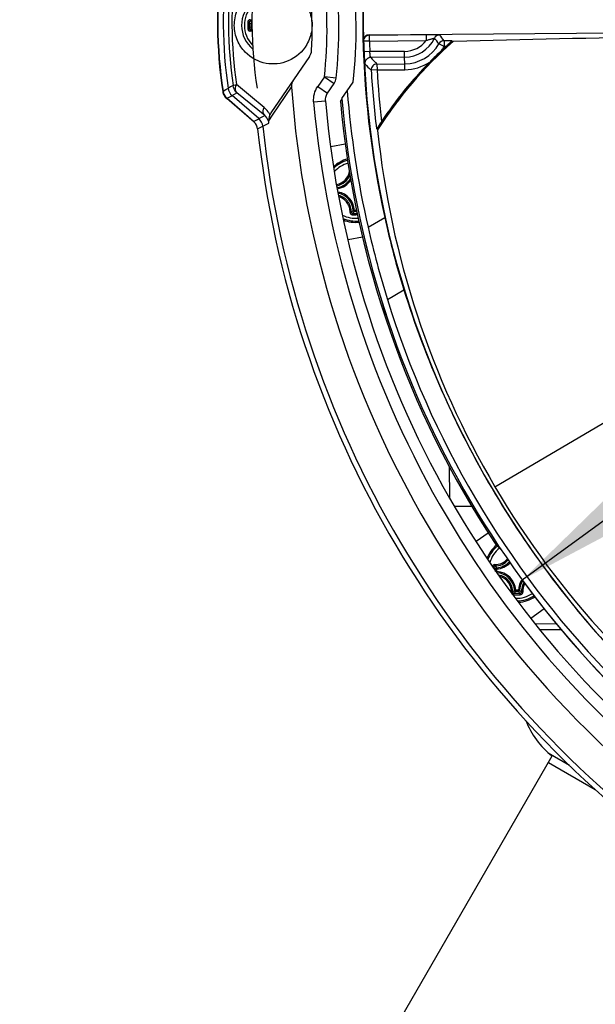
# Model space of a CAD drawing. Header units: millimetres. Extents: x 0 to 420, y 0 to 297.
# Tile 5 of 170: x 71 to 81, y 55 to 72. Entities that reach past the tile are written whole.
import ezdxf

# ---------------------------------------------------------------- set-up
doc = ezdxf.new("R2010")
doc.units = ezdxf.units.MM
doc.header["$LTSCALE"] = 23.1
doc.header["$PDMODE"] = 3
doc.header["$PDSIZE"] = 0.3125
doc.layers.get('0').update_dxf_attribs({"linetype": 'CONTINUOUS'})
doc.layers.get('Defpoints').update_dxf_attribs({"linetype": 'CONTINUOUS'})
for name, color, linetype in [('02___PRT_ALL_AXES', 7, 'CONTINUOUS'), ('06___PRT_ALL_SURFS', 7, 'CONTINUOUS'), ('COURBES', 7, 'CONTINUOUS'), ('DIM_PILOTEES', 7, 'CONTINUOUS')]:
    doc.layers.add(name, color=color, linetype=linetype)
doc.styles.get("Standard").update_dxf_attribs({"font": 'txt', "width": 0.7})
doc.styles.add('TEXTSTYLE_4', font='txt')
doc.dimstyles.new('DIMSTYLE_7', dxfattribs={"dimtxt": 2.5, "dimasz": 3.5, "dimexe": 2, "dimexo": 0, "dimtad": 1, "dimdec": 0, "dimlfac": 5, "dimdsep": 46, "dimtxsty": 'Standard', "dimblk": '_FILLED', "dimblk1": '_FILLED', "dimblk2": '_FILLED', "dimcen": 0.09, "dimazin": 2, "dimtp": 0.5, "dimtm": 0.5, "dimtfac": 1, "dimtdec": 0, "dimtmove": 0, "dimatfit": 2, "dimldrblk": '_FILLED', "dimfxl": 0, "dimtolj": 1, "dimarcsym": 0})
doc.dimstyles.new('DIMSTYLE_9', dxfattribs={"dimtxt": 2.5, "dimasz": 3.5, "dimexe": 2, "dimexo": 0, "dimgap": 2.5, "dimtad": 1, "dimdsep": 46, "dimtxsty": 'Standard', "dimblk": '_FILLED', "dimblk1": '_FILLED', "dimblk2": '_FILLED', "dimcen": 0.09, "dimazin": 2, "dimtp": 0.5, "dimtm": 0.5, "dimtfac": 1, "dimtofl": 0, "dimtmove": 0, "dimatfit": 3, "dimldrblk": '_FILLED', "dimfxl": 0, "dimtolj": 1, "dimarcsym": 0})

# ---------------------------------------------------------------- blocks, each defined once
blk = doc.blocks.new('_FILLED')
at = {"color": 0, "linetype": 'ByBlock'}
blk.add_solid([(0, 0), (-1, 0.1429), (-1, -0.1429)], dxfattribs=at)
blk = doc.blocks.new('*D18')
at = {"layer": 'DIM_PILOTEES', "color": 2, "linetype": 'Continuous'}
for p, q in [((92.649, 71.977), (121.468, 93.031)), ((105.749, 81.547), (92.649, 71.977)), ((79.55, 62.407), (92.649, 71.977))]:
    blk.add_line(p, q, dxfattribs=at)
at = {"layer": 'DIM_PILOTEES', "color": 2, "linetype": 'Continuous', "xscale": 3.5, "yscale": 3.5, "zscale": 3.5}
for p, rotation in [((105.749, 81.547), 36.1504869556), ((79.55, 62.407), 216.1504869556)]:
    blk.add_blockref('_FILLED', p, dxfattribs=dict(at, rotation=rotation))
at = {"layer": 'DIM_PILOTEES', "color": 2, "linetype": 'Continuous', "insert": (112.607, 90.427), "char_height": 2.5, "width": 13.03571, "attachment_point": 1, "rotation": 36.1505, "line_spacing_factor": 0.9, "style": 'TEXTSTYLE_4'}
blk.add_mtext('{\\ftxt;\\W0.0001;\\H0.0001;\\~}{\\ftxt;\\W1.3333333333;\\H2.5; }{\\ftxt;\\W0.0001;\\H0.0001;\\~}{\\ftxt;\\W0.0001;\\H0.0001;\\~}{\\ftxt;\\W2.1428571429;\\H2.5; }{\\ftxt;\\W0.0001;\\H0.0001;\\~}', dxfattribs=at)
blk = doc.blocks.new('*D20')
at = {"layer": 'Defpoints', "color": 0, "linetype": 'Continuous'}
for p in [(54.094, 83.52), (92.649, 71.977), (127.504, 51.854), (85.661, 32.342)]:
    blk.add_point(p, dxfattribs=at)
at = {"layer": 'DIM_PILOTEES', "color": 0, "linetype": 'Continuous', "lineweight": -2}
for p, q in [((127.504, 51.854), (129.236, 50.854)), ((85.661, 32.342), (85.313, 30.372))]:
    blk.add_line(p, q, dxfattribs=at)
blk.add_arc((92.649, 71.977), 40.247, 334.9842, 255.0158, dxfattribs=at)
at = {"layer": 'DIM_PILOTEES', "color": 0, "linetype": 'Continuous', "lineweight": -2, "xscale": 3.5, "yscale": 3.5, "zscale": 3.5}
for p, rotation in [((127.504, 51.854), 242.4921224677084), ((85.661, 32.342), 347.5078775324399)]:
    blk.add_blockref('_FILLED', p, dxfattribs=dict(at, rotation=rotation))
at = {"layer": 'DIM_PILOTEES', "color": 0, "linetype": 'Continuous', "insert": (79.392, 116.108), "char_height": 2.5, "width": 23.66071, "attachment_point": 2, "rotation": 16.7207, "line_spacing_factor": 0.9}
blk.add_mtext('\\A1;{\\ftxt;\\W0.0001;\\H0.0001;\\~}{\\ftxt;\\W5.6428571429;\\H2.5; }{\\ftxt;\\W0.0001;\\H0.0001;\\~}{\\ftxt;\\W0.0001;\\H0.0001;\\~}{\\ftxt;\\W0.6666666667;\\H2.5; }{\\ftxt;\\W0.0001;\\H0.0001;\\~}', dxfattribs=at)

msp = doc.modelspace()

# ---------------------------------------------------------------- linework, layer by layer
at = {"color": 7, "linetype": 'Continuous'}
for p, q in [((74.9629, 71.8449), (74.948, 71.8448)), ((74.9483, 71.7999), (74.948, 71.8448)), ((74.9633, 71.8), (74.9483, 71.7999)), ((76.9531, 71.6607), (85.6196, 71.7363)), ((76.8571, 71.5552), (76.8574, 71.5548)), ((76.9573, 71.5575), (76.8574, 71.5548)), ((76.9564, 71.6575), (76.9531, 71.6607)), ((76.9564, 71.6575), (77.9183, 71.6659)), ((76.9573, 71.5575), (76.9564, 71.6575)), ((76.9573, 71.5575), (77.9192, 71.5659)), ((77.9183, 71.6659), (77.9192, 71.5659)), ((78.3574, 71.5628), (78.2223, 71.5617)), ((78.2223, 71.5617), (78.2232, 71.4617)), ((78.3574, 71.5628), (78.3636, 71.5466)), ((77.554, 71.3822), (76.9632, 71.377)), ((77.5567, 71.0703), (77.554, 71.3822)), ((78.2232, 71.4617), (78.1364, 71.5112)), ((78.2498, 71.4619), (78.2232, 71.4617)), ((78.3841, 71.5468), (78.3636, 71.5466)), ((75.9387, 71.2926), (75.2844, 70.3405)), ((76.9632, 71.377), (76.8633, 71.3732)), ((77.5548, 71.2823), (76.9773, 71.2772)), ((77.0852, 71.0662), (76.9854, 71.0604)), ((77.0843, 71.1662), (77.5558, 71.1703)), ((77.0843, 71.1662), (77.0852, 71.0662)), ((77.0852, 71.0662), (77.5567, 71.0703)), ((76.192, 70.9493), (76.0786, 70.7842)), ((76.192, 70.9493), (76.3568, 70.836)), ((76.3908, 70.9277), (76.192, 70.9493)), ((74.4718, 70.7061), (74.5214, 70.7339)), ((74.5214, 70.7339), (74.5526, 70.7514)), ((74.5526, 70.7514), (74.5581, 70.7545)), ((74.9384, 70.6207), (74.6982, 70.8198)), ((75.3121, 70.298), (75.6348, 70.7733)), ((76.0786, 70.7842), (76.2434, 70.671)), ((76.2434, 70.671), (76.3568, 70.836)), ((76.4875, 70.5791), (76.6787, 70.8574)), ((74.9993, 70.1793), (74.5334, 70.5804)), ((74.5387, 70.5847), (74.5883, 70.612)), ((74.9908, 70.1933), (74.5387, 70.5847)), ((74.5883, 70.612), (74.6196, 70.6292)), ((74.6196, 70.6292), (74.6251, 70.6322)), ((74.6251, 70.6322), (74.7085, 70.6778)), ((75.0789, 70.2394), (74.6251, 70.6322)), ((75.1784, 70.2914), (74.7085, 70.6778)), ((75.1683, 70.43), (74.9384, 70.6207)), ((76.0096, 70.5222), (76.2088, 70.5396)), ((74.9908, 70.1933), (75.055, 70.227)), ((75.055, 70.227), (75.0733, 70.2365)), ((75.0733, 70.2365), (75.0789, 70.2394)), ((75.0789, 70.2394), (75.1784, 70.2914)), ((75.2472, 70.2024), (75.3121, 70.298)), ((75.0587, 70.0638), (75.1468, 70.1095)), ((75.1468, 70.1095), (75.2502, 70.163)), ((77.0923, 70.0614), (77.0755, 70.0652)), ((76.547, 69.8062), (76.3018, 69.7619)), ((79.0869, 63.9879), (87.3077, 68.8303)), ((76.7011, 68.6824), (76.6813, 68.6812)), ((76.7011, 68.6824), (76.7013, 68.6625)), ((76.7387, 68.6828), (76.7012, 68.6824)), ((76.743, 68.6629), (76.7013, 68.6625)), ((76.7499, 68.6308), (76.7241, 68.6306)), ((76.755, 68.6073), (76.7243, 68.607)), ((76.9328, 68.3941), (77.215, 68.5603)), ((76.5935, 68.1887), (76.8372, 68.2327)), ((77.2616, 67.169), (77.5412, 67.3337)), ((78.3202, 63.801), (78.3156, 64.3265)), ((78.6944, 63.6547), (78.4016, 63.6521)), ((78.7686, 63.0651), (78.9708, 63.2084)), ((79.0642, 62.6127), (79.0642, 62.6253)), ((79.1164, 62.5938), (79.0965, 62.5936)), ((79.0969, 62.5487), (79.0965, 62.5936)), ((79.1168, 62.5489), (79.1106, 62.5488)), ((79.1164, 62.5938), (79.1152, 62.6137)), ((79.1168, 62.5489), (79.1159, 62.529)), ((79.1168, 62.5489), (79.1164, 62.5938)), ((79.4391, 62.2322), (79.4193, 62.2309)), ((79.4841, 62.2325), (79.4391, 62.2322)), ((79.4391, 62.2322), (79.4393, 62.2123)), ((79.4842, 62.2127), (79.4393, 62.2123)), ((79.4841, 62.2325), (79.4842, 62.2127)), ((79.4841, 62.2325), (79.5039, 62.2317)), ((79.6939, 61.7597), (79.9229, 61.9221)), ((79.7731, 61.6641), (80.1267, 61.6671)), ((79.8552, 61.5648), (80.2079, 61.5678)), ((71.5792, 44.7347), (80.057, 59.4188)), ((79.9906, 59.4737), (80.3532, 59.2644)), ((79.9926, 59.3073), (80.7854, 58.8495))]:
    msp.add_line(p, q, dxfattribs=at)
msp.add_lwpolyline([(76.2088, 70.5396), (76.2086, 70.5719), (76.2139, 70.6055), (76.2249, 70.6377), (76.2412, 70.6677), (76.2434, 70.671)], dxfattribs=at)
for centre, radius, start, end in [((92.6494, 71.9768), 15.8079, 168.51853, 192.48147), ((82.3082, 71.8866), 7.931, 172.41088, 188.58912), ((82.3082, 71.8866), 7.9248, 172.43351, 188.56649), ((82.3082, 71.8866), 7.8323, 172.68937, 188.31063), ((82.1877, 71.8855), 7.6238, 172.82097, 188.17903), ((82.1383, 71.8851), 7.516, 172.85197, 188.14803), ((68.6563, 71.7674), 7.78, 353.80352, 7.19648), ((68.6563, 71.7674), 7.58, 353.80352, 7.19648), ((75.31, 71.8255), 0.5241, 130.31235, 230.70129), ((68.6563, 71.7674), 7.3268, 357.09217, 3.90783), ((75.31, 71.8255), 0.4768, 135.88926, 225.10169), ((74.9391, 72.1904), 0.2726, 268.74932, 275.26279), ((74.9423, 72.1872), 0.2901, 268.68164, 274.23907), ((75.5493, 72.4544), 0.8289, 222.24026, 225.01039), ((96.6869, 72.0122), 21.7953, 180.35603, 180.64465), ((75.5772, 72.5206), 0.9234, 224.23318, 227.04333), ((96.52, 72.0106), 21.6048, 180.35569, 180.64431), ((75.5894, 71.135), 0.9236, 133.95685, 136.76656), ((74.9455, 71.4546), 0.2722, 85.73458, 92.24224), ((75.5598, 71.2013), 0.8283, 135.98866, 138.76098), ((74.9487, 71.4572), 0.2903, 86.76106, 92.31558), ((74.9685, 71.8003), 0.0202, 181.2179, 256.90196), ((76.954, 71.5608), 0.0999, 90.48701, 168.65141), ((92.6494, 71.9768), 15.7976, 181.53061, 182.18972), ((76.9574, 71.5574), 0.1001, 90.57166, 158.73793), ((92.6494, 71.9768), 15.6977, 181.53061, 182.18972), ((77.5499, 71.845), 0.4629, 270.5, 322.91174), ((77.5499, 71.845), 0.5628, 270.5, 334.70375), ((78.1492, 71.5617), 0.1001, 90.54805, 154.66627), ((75.9698, 69.7907), 2.7666, 38.4532, 40.96771), ((78.2233, 71.4616), 0.1, 90.53714, 150.31854), ((74.9076, 69.1877), 4.0772, 35.6099, 37.36027), ((84.8788, -147.5712), 219.2142, 89.820338, 91.697759), ((75.7739, 71.4059), 0.2, 325.5, 357.09217), ((82.9991, 66.2924), 7, 131.33144, 147.5514), ((82.9991, 66.2924), 7.0068, 131.42001, 147.45912), ((77.5499, 71.845), 0.6748, 270.5, 330.34416), ((82.9996, 66.2919), 7.0207, 133.28787, 135.63435), ((82.9991, 66.2924), 7.02, 132.57401, 133.28774), ((77.5499, 71.845), 0.7747, 325.15425, 330.34416), ((76.9783, 71.1771), 0.1001, 90.57689, 182.83743), ((104.0731, 97.2791), 37.5537, 223.81973, 224.05504), ((104.2689, 97.2921), 37.8483, 223.63977, 223.8741), ((77.0853, 71.0661), 0.1001, 90.58487, 183.25715), ((92.6494, 71.9768), 15.6908, 183.34833, 186.99791), ((92.6494, 71.9768), 15.5908, 183.34833, 186.57742), ((82.9991, 66.2924), 7.02, 135.63447, 146.26503), ((77.5499, 71.845), 0.7747, 270.5, 303.76796), ((76.192, 70.9493), 0.2, 325.5, 353.80352), ((94.7123, 34.6875), 41.3161, 119.06421, 119.19642), ((92.6494, 71.9768), 17.0571, 184.04617, 236.95383), ((74.6643, 70.7321), 0.2004, 188.62036, 198.90176), ((74.6699, 70.7361), 0.2004, 188.59747, 198.84956), ((74.6652, 70.7327), 0.2015, 198.96761, 218.84642), ((74.6699, 70.736), 0.2003, 198.82872, 208.78703), ((74.6708, 70.7369), 0.2015, 208.89532, 229.0411), ((74.6643, 70.7322), 0.2004, 218.91114, 229.24307), ((92.6494, 71.9768), 16.2222, 184.94264, 236.05736), ((92.6494, 71.9768), 16.1197, 184.49774, 192.84157), ((74.9146, 70.1244), 0.3972, 35.68972, 50.30668), ((92.6494, 71.9768), 16.7033, 184.99586, 236.00414), ((92.6494, 71.9768), 16.5033, 184.99586, 236.00414), ((92.6494, 71.9768), 16.25, 185.11384, 213.3599), ((74.9188, 70.1278), 0.3918, 27.50146, 35.63721), ((75.4615, 70.2193), 0.2147, 155.35866, 160.91891), ((75.4599, 70.2198), 0.2131, 145.48883, 155.32178), ((74.8609, 70.0433), 0.1984, 44.47044, 49.11212), ((92.6494, 71.9768), 17.6944, 186.20672, 234.79328), ((92.6494, 71.9768), 17.6019, 186.08979, 234.91021), ((71.1118, 69.8758), 4.1483, 3.96905, 4.51559), ((92.6494, 71.9768), 15.6745, 187.01923, 187.09638), ((91.9738, 71.5833), 14.9587, 185.92034, 210.5147), ((76.7206, 69.0246), 0.5463, 104.57743, 133.13692), ((76.7206, 69.0246), 0.5462, 104.57745, 133.14841), ((76.7206, 69.0246), 0.5241, 104.83458, 134.72674), ((76.7206, 69.0246), 0.4768, 105.50738, 138.69165), ((76.3497, 69.3891), 0.2722, 281.22723, 348.54701), ((76.353, 69.3859), 0.2897, 280.66301, 339.9704), ((76.3575, 69.3814), 0.3181, 279.98559, 331.05565), ((76.3575, 69.3814), 0.338, 280.01438, 327.06933), ((76.3638, 68.6615), 0.338, 3.55389, 79.31582), ((76.3638, 68.6615), 0.3181, 3.55422, 77.91488), ((76.7206, 69.0246), 0.4768, 242.25283, 275.60468), ((76.7206, 69.0246), 0.5241, 246.22373, 276.21614), ((76.0864, 69.2695), 0.8366, 312.25165, 315.31881), ((76.5339, 90.4008), 21.7946, 270.35618, 270.50048), ((76.0254, 69.2919), 0.9235, 314.23339, 317.04315), ((76.5355, 90.2349), 21.6052, 270.35573, 270.50004), ((91.9508, 71.822), 15.0925, 192.48074, 197.30067), ((76.7206, 69.0246), 0.5463, 247.76788, 276.45716), ((76.7206, 69.0246), 0.5462, 247.76877, 276.45389), ((93.1818, 72.0983), 16.6659, 192.84206, 197.20391), ((92.8774, 72.1116), 16.0632, 197.30401, 210.50137), ((92.4908, 71.8834), 15.9422, 197.20058, 223.79942), ((92.6494, 71.9768), 15.7983, 210.5, 298.2012), ((92.8798, 72.1124), 16.0657, 210.49967, 223.69495), ((91.9777, 71.5767), 14.9587, 210.4853, 235.07966), ((79.4109, 63.261), 0.4, 213.3599, 236.36812), ((79.4586, 62.5743), 0.5463, 129.42878, 158.28294), ((79.4586, 62.5743), 0.5462, 129.42814, 158.29943), ((79.4586, 62.5743), 0.5241, 129.32191, 160.06015), ((79.4586, 62.5743), 0.4768, 128.40621, 164.44025), ((79.0877, 62.9389), 0.2722, 268.74364, 320.63019), ((79.0909, 62.9357), 0.2898, 268.6743, 319.40993), ((79.0955, 62.9312), 0.3181, 273.55419, 317.7772), ((79.0955, 62.9312), 0.338, 273.5539, 316.94785), ((79.7258, 63.2695), 0.9234, 224.23318, 227.04333), ((79.7038, 63.2088), 0.837, 222.25235, 225.31813), ((79.1018, 62.2112), 0.3181, 3.55422, 87.44578), ((79.1018, 62.2112), 0.338, 3.55389, 87.44611), ((79.0941, 62.2034), 0.2722, 358.75943, 73.35998), ((79.8217, 62.2175), 0.338, 144.11037, 177.44611), ((79.8217, 62.2175), 0.3181, 145.27424, 177.44578), ((79.8264, 62.213), 0.2898, 147.42674, 182.32287), ((79.4064, 62.1966), 0.0401, 178.75129, 180.23619), ((78.8244, 62.8192), 0.8366, 312.25165, 315.31881), ((78.7634, 62.8416), 0.9235, 314.23339, 317.04315), ((80.1491, 62.8537), 0.9236, 223.95685, 226.76656), ((80.0884, 62.8302), 0.8366, 225.68116, 228.74851), ((79.8296, 62.2098), 0.2723, 149.02136, 182.25373), ((79.4072, 62.1979), 0.0415, 251.08949, 270.28304), ((79.2719, 83.9506), 21.7946, 270.35618, 270.50048), ((79.2735, 83.7846), 21.6052, 270.35573, 270.64427), ((79.4586, 62.5743), 0.4768, 267.5067, 303.63366), ((79.2722, 83.9507), 21.7948, 270.49958, 270.64389), ((79.4586, 62.5743), 0.5241, 270.5, 303.8739), ((79.4586, 62.5743), 0.5462, 273.04777, 303.99662), ((79.4586, 62.5743), 0.5463, 273.05371, 303.99725), ((80.9158, 60.5244), 1.4, 200.85577, 232.16301)]:
    msp.add_arc(centre, radius, start, end, dxfattribs=at)
for points, knots in [([(74.6632, 71.8199), (74.6624, 71.9069), (74.695, 72.0748), (74.8595, 72.3319), (75.1757, 72.5091), (75.5948, 72.4711), (75.8144, 72.2846), (75.8858, 72.1646)], [0, 0, 0, 0, 0.1540477, 0.2931595, 0.530462, 0.7529369, 1, 1, 1, 1]), ([(75.8858, 72.1646), (75.8999, 72.1409), (75.9525, 72.0371), (75.982, 71.9201), (75.9828, 71.8314)], [0, 0, 0, 0, 0.2377125, 1, 1, 1, 1]), ([(74.9331, 71.9178), (74.9278, 71.918), (74.917, 71.916), (74.9033, 71.9068), (74.8941, 71.893), (74.892, 71.8821), (74.892, 71.8767)], [0, 0, 0, 0, 0.2481181, 0.4975666, 0.7484665, 1, 1, 1, 1]), ([(74.9356, 71.8972), (74.933, 71.8972), (74.9276, 71.8962), (74.9209, 71.8915), (74.9165, 71.8846), (74.9155, 71.8792), (74.9156, 71.8765)], [0, 0, 0, 0, 0.2476944, 0.4960565, 0.7467338, 1, 1, 1, 1]), ([(74.9331, 71.9178), (74.933, 71.9154), (74.9331, 71.9108), (74.9335, 71.9046), (74.9341, 71.9003), (74.9349, 71.8981), (74.9354, 71.8973), (74.9356, 71.8972)], [0, 0, 0, 0, 0.3500652, 0.657475, 0.8818311, 0.9543804, 1, 1, 1, 1]), ([(75.8916, 71.4965), (75.8223, 71.3753), (75.606, 71.185), (75.1877, 71.1396), (74.8684, 71.3113), (74.6995, 71.5655), (74.6639, 71.7328), (74.6632, 71.8199)], [0, 0, 0, 0, 0.2470677, 0.4695396, 0.7068382, 0.8459478, 1, 1, 1, 1]), ([(74.892, 71.8767), (74.8948, 71.8768), (74.9, 71.8768), (74.907, 71.8768), (74.9121, 71.8766), (74.9148, 71.8767), (74.9156, 71.8765)], [0, 0, 0, 0, 0.3476957, 0.6630064, 0.8932895, 1, 1, 1, 1]), ([(74.893, 71.767), (74.8957, 71.767), (74.9009, 71.7671), (74.9079, 71.7672), (74.913, 71.7674), (74.9157, 71.7675), (74.9165, 71.7676)], [0, 0, 0, 0, 0.3476942, 0.6630037, 0.8932873, 1, 1, 1, 1]), ([(74.893, 71.767), (74.8931, 71.7616), (74.8954, 71.7507), (74.9048, 71.7371), (74.9187, 71.7282), (74.9295, 71.7264), (74.9349, 71.7266)], [0, 0, 0, 0, 0.2515406, 0.502439, 0.7518795, 1, 1, 1, 1]), ([(74.9165, 71.7676), (74.9165, 71.765), (74.9176, 71.7595), (74.9222, 71.7527), (74.9289, 71.7482), (74.9343, 71.7472), (74.9369, 71.7473)], [0, 0, 0, 0, 0.253266, 0.5039418, 0.7523044, 1, 1, 1, 1]), ([(74.9348, 71.7266), (74.9347, 71.729), (74.9346, 71.7337), (74.9349, 71.7398), (74.9355, 71.7441), (74.9362, 71.7464), (74.9367, 71.7471), (74.9369, 71.7473)], [0, 0, 0, 0, 0.3501205, 0.6575529, 0.8819007, 0.9544256, 1, 1, 1, 1]), ([(74.9632, 71.8643), (74.959, 71.8632), (74.951, 71.8581), (74.948, 71.8492), (74.948, 71.8448)], [0, 0, 0, 0, 0.5003298, 1, 1, 1, 1]), ([(75.9828, 71.8314), (75.9831, 71.801), (75.9734, 71.6847), (75.9344, 71.5712), (75.8916, 71.4965)], [0, 0, 0, 0, 0.2608117, 1, 1, 1, 1]), ([(77.9183, 71.6659), (77.9457, 71.6661), (77.986, 71.6663), (78.038, 71.6661), (78.0725, 71.6657), (78.102, 71.6652), (78.1246, 71.6642), (78.1391, 71.6637), (78.1457, 71.6625), (78.1479, 71.6623), (78.1483, 71.6618)], [0, 0, 0, 0, 0.3571317, 0.5248535, 0.6774285, 0.8077815, 0.9087768, 0.9741583, 0.9921011, 1, 1, 1, 1]), ([(77.9192, 71.5659), (77.9343, 71.5714), (77.9568, 71.5792), (77.9867, 71.5885), (78.0078, 71.5944), (78.0268, 71.5993), (78.0419, 71.6025), (78.0524, 71.6046), (78.0568, 71.6048), (78.0586, 71.6049), (78.0588, 71.6046)], [0, 0, 0, 0, 0.3316568, 0.4929538, 0.6460275, 0.783832, 0.8963207, 0.9715574, 0.9918842, 1, 1, 1, 1]), ([(78.3574, 71.5628), (78.3576, 71.5624), (78.3559, 71.5611), (78.3542, 71.5588), (78.3502, 71.5551), (78.3433, 71.5483), (78.3325, 71.5382), (78.318, 71.5247), (78.302, 71.5099), (78.2791, 71.4888), (78.2616, 71.4728), (78.2498, 71.4619)], [0, 0, 0, 0, 0.0089425, 0.0320747, 0.06797, 0.1143856, 0.2306451, 0.3677028, 0.5173538, 0.6746099, 1, 1, 1, 1]), ([(76.8709, 71.2344), (76.8702, 71.2445), (76.8669, 71.2907), (76.8647, 71.337), (76.8633, 71.3732)], [0, 0, 0, 0, 0.2170261, 1, 1, 1, 1]), ([(76.8783, 71.1722), (76.8771, 71.1735), (76.8768, 71.18), (76.8745, 71.1918), (76.8729, 71.2112), (76.8716, 71.226), (76.8709, 71.2344)], [0, 0, 0, 0, 0.0847492, 0.2850833, 0.5940702, 1, 1, 1, 1]), ([(76.9773, 71.2772), (76.9764, 71.2777), (76.9755, 71.281), (76.9738, 71.2867), (76.972, 71.2962), (76.9692, 71.314), (76.966, 71.3414), (76.964, 71.3645), (76.9632, 71.377)], [0, 0, 0, 0, 0.0284231, 0.0907736, 0.1857481, 0.3100929, 0.6282291, 1, 1, 1, 1]), ([(74.6414, 70.8009), (74.643, 70.8065), (74.6684, 70.8103), (74.6843, 70.8167), (74.6982, 70.8198)], [0, 0, 0, 0, 0.2919786, 1, 1, 1, 1]), ([(74.7085, 70.6778), (74.7011, 70.6849), (74.6733, 70.7275), (74.684, 70.7836), (74.6982, 70.8198)], [0, 0, 0, 0, 0.2092312, 1, 1, 1, 1]), ([(75.1784, 70.2914), (75.1711, 70.2983), (75.1442, 70.34), (75.1546, 70.3946), (75.1683, 70.43)], [0, 0, 0, 0, 0.2083638, 1, 1, 1, 1]), ([(75.2502, 70.163), (75.2485, 70.1786), (75.2372, 70.2277), (75.2053, 70.2703), (75.1784, 70.2914)], [0, 0, 0, 0, 0.3155299, 1, 1, 1, 1]), ([(77.1612, 70.191), (77.1521, 70.1774), (77.1386, 70.1572), (77.1209, 70.1307), (77.1084, 70.112), (77.097, 70.095), (77.0883, 70.0822), (77.0824, 70.074), (77.0792, 70.0692), (77.077, 70.067), (77.0759, 70.0651), (77.0755, 70.0652)], [0, 0, 0, 0, 0.32224, 0.478418, 0.6276072, 0.7650576, 0.8826955, 0.9300814, 0.9669545, 0.9908162, 1, 1, 1, 1]), ([(76.649, 68.6502), (76.6497, 68.6818), (76.6406, 68.746), (76.5965, 68.8324), (76.5267, 68.9), (76.4677, 68.9275), (76.4371, 68.936)], [0, 0, 0, 0, 0.2488071, 0.4990403, 0.7498221, 1, 1, 1, 1]), ([(76.6283, 68.6478), (76.6289, 68.6764), (76.621, 68.7344), (76.5825, 68.8131), (76.5211, 68.8761), (76.4689, 68.9031), (76.4415, 68.9122)], [0, 0, 0, 0, 0.248567, 0.4987587, 0.7496525, 1, 1, 1, 1]), ([(76.6283, 68.6478), (76.6282, 68.6425), (76.6301, 68.6316), (76.6393, 68.6179), (76.6531, 68.6087), (76.664, 68.6066), (76.6694, 68.6066)], [0, 0, 0, 0, 0.2481252, 0.497569, 0.7484675, 1, 1, 1, 1]), ([(76.6283, 68.6477), (76.6307, 68.6476), (76.6354, 68.6476), (76.6415, 68.6481), (76.6458, 68.6487), (76.648, 68.6495), (76.6488, 68.6499), (76.649, 68.6502)], [0, 0, 0, 0, 0.3500698, 0.6574754, 0.881839, 0.954389, 1, 1, 1, 1]), ([(76.649, 68.6502), (76.6489, 68.6476), (76.65, 68.6422), (76.6546, 68.6355), (76.6615, 68.6311), (76.667, 68.6301), (76.6697, 68.6302)], [0, 0, 0, 0, 0.2476942, 0.4960562, 0.7467336, 1, 1, 1, 1]), ([(76.6694, 68.6066), (76.6694, 68.6093), (76.6694, 68.6145), (76.6693, 68.6216), (76.6695, 68.6267), (76.6695, 68.6293), (76.6697, 68.6302)], [0, 0, 0, 0, 0.3477039, 0.66302, 0.8933025, 1, 1, 1, 1]), ([(76.6813, 68.6812), (76.6816, 68.6763), (76.6863, 68.6665), (76.6964, 68.6626), (76.7013, 68.6625)], [0, 0, 0, 0, 0.5000126, 1, 1, 1, 1]), ([(79.0817, 62.6667), (79.0737, 62.6669), (79.0572, 62.6621), (79.0466, 62.6486), (79.0436, 62.6412)], [0, 0, 0, 0, 0.4977769, 1, 1, 1, 1]), ([(79.0549, 62.6256), (79.057, 62.6256), (79.0601, 62.6254), (79.0632, 62.6255), (79.0642, 62.6253)], [0, 0, 0, 0, 0.6842114, 1, 1, 1, 1]), ([(79.0842, 62.646), (79.0816, 62.646), (79.0762, 62.645), (79.0695, 62.6403), (79.0651, 62.6334), (79.0641, 62.628), (79.0642, 62.6253)], [0, 0, 0, 0, 0.2476944, 0.4960565, 0.7467338, 1, 1, 1, 1]), ([(79.0817, 62.6667), (79.0816, 62.6642), (79.0816, 62.6596), (79.0821, 62.6534), (79.0827, 62.6492), (79.0835, 62.6469), (79.084, 62.6462), (79.0842, 62.646)], [0, 0, 0, 0, 0.3500652, 0.657475, 0.8818311, 0.9543804, 1, 1, 1, 1]), ([(79.3869, 62.1999), (79.3877, 62.2335), (79.3774, 62.3015), (79.3278, 62.3919), (79.2502, 62.4599), (79.1857, 62.4846), (79.1526, 62.491)], [0, 0, 0, 0, 0.2488945, 0.499253, 0.7500465, 1, 1, 1, 1]), ([(79.3662, 62.1965), (79.3663, 62.1883), (79.3717, 62.1716), (79.3859, 62.1613), (79.3937, 62.1586)], [0, 0, 0, 0, 0.4977414, 1, 1, 1, 1]), ([(79.3663, 62.1974), (79.3687, 62.1974), (79.3733, 62.1974), (79.3795, 62.1978), (79.3838, 62.1984), (79.386, 62.1992), (79.3868, 62.1997), (79.3869, 62.1999)], [0, 0, 0, 0, 0.3500698, 0.6574754, 0.881839, 0.954389, 1, 1, 1, 1]), ([(79.3869, 62.1999), (79.3869, 62.1973), (79.3879, 62.1919), (79.3926, 62.1853), (79.3995, 62.1808), (79.4049, 62.1798), (79.4076, 62.1799)], [0, 0, 0, 0, 0.2476942, 0.4960562, 0.7467336, 1, 1, 1, 1]), ([(79.4193, 62.2309), (79.4196, 62.226), (79.4243, 62.2162), (79.4344, 62.2123), (79.4393, 62.2123)], [0, 0, 0, 0, 0.5000126, 1, 1, 1, 1]), ([(79.4842, 62.2127), (79.4891, 62.2128), (79.4992, 62.2168), (79.5037, 62.2268), (79.5039, 62.2317)], [0, 0, 0, 0, 0.4999874, 1, 1, 1, 1]), ([(79.5165, 62.1808), (79.5192, 62.1808), (79.5246, 62.1819), (79.5314, 62.1865), (79.5359, 62.1932), (79.5369, 62.1986), (79.5368, 62.2012)], [0, 0, 0, 0, 0.253266, 0.5039417, 0.7523043, 1, 1, 1, 1]), ([(79.5171, 62.1573), (79.5225, 62.1574), (79.5334, 62.1597), (79.547, 62.169), (79.5559, 62.1829), (79.5577, 62.1938), (79.5575, 62.1991)], [0, 0, 0, 0, 0.2515394, 0.5024399, 0.7518854, 1, 1, 1, 1]), ([(79.5575, 62.1991), (79.5551, 62.199), (79.5504, 62.1989), (79.5443, 62.1992), (79.54, 62.1998), (79.5377, 62.2005), (79.537, 62.201), (79.5368, 62.2012)], [0, 0, 0, 0, 0.3500581, 0.6574638, 0.8818227, 0.9543758, 1, 1, 1, 1]), ([(79.4074, 62.1563), (79.4073, 62.1591), (79.4073, 62.1643), (79.4073, 62.1713), (79.4075, 62.1764), (79.4075, 62.1791), (79.4076, 62.1799)], [0, 0, 0, 0, 0.3477039, 0.66302, 0.8933025, 1, 1, 1, 1]), ([(79.5171, 62.1573), (79.5171, 62.16), (79.5171, 62.1652), (79.517, 62.1723), (79.5167, 62.1774), (79.5167, 62.18), (79.5165, 62.1808)], [0, 0, 0, 0, 0.3476943, 0.6630035, 0.8932871, 1, 1, 1, 1])]:
    msp.add_open_spline(points, degree=3, knots=knots, dxfattribs=at)
for points in [[(76.8574, 71.5548), (76.8571, 71.568), (76.8594, 71.5814), (76.8642, 71.5937)], [(75.6696, 70.901), (75.6446, 70.8646), (75.6317, 70.8173), (75.6348, 70.7733)], [(74.5582, 70.7545), (74.5649, 70.7085), (74.59, 70.6627), (74.6252, 70.6323)], [(74.7085, 70.6778), (74.6732, 70.7084), (74.648, 70.7546), (74.6414, 70.8009)], [(76.0096, 70.5222), (76.0017, 70.6122), (76.0274, 70.7098), (76.0786, 70.7842)], [(75.1468, 70.1095), (75.1416, 70.1581), (75.1158, 70.2074), (75.0788, 70.2394)], [(75.2586, 70.2894), (75.249, 70.2618), (75.2449, 70.2316), (75.2472, 70.2024)], [(75.0587, 70.0638), (75.054, 70.1073), (75.0331, 70.1511), (75.0025, 70.1823)], [(79.1152, 62.6137), (79.1103, 62.6133), (79.1005, 62.6087), (79.0966, 62.5985), (79.0965, 62.5936)]]:
    msp.add_open_spline(points, degree=3, dxfattribs=at)
at = {"layer": '02___PRT_ALL_AXES', "color": 7, "linetype": 'Continuous'}
msp.add_line((76.464, 70.5284), (76.489, 70.5647), dxfattribs=at)
for centre, radius, start, end in [((92.6494, 71.9768), 15.7983, 150.5, 210.5), ((68.6703, 71.7676), 8.06, 353.51624, 7.48376), ((92.6494, 71.9768), 16.2225, 184.94392, 236.05608)]:
    msp.add_arc(centre, radius, start, end, dxfattribs=at)
at = {"layer": '06___PRT_ALL_SURFS', "color": 7, "linetype": 'Continuous'}
msp.add_arc((82.3274, 71.8867), 7.3647, 172.16327, 188.83673, dxfattribs=at)
at = {"layer": 'COURBES', "color": 4, "linetype": 'Continuous'}
msp.add_arc((82.9991, 66.2924), 7, 131.35485, 147.52701, dxfattribs=at)
at = {"layer": 'DIM_PILOTEES', "color": 2, "linetype": 'Continuous'}
msp.add_arc((92.6494, 71.9768), 16.2225, 216.15049, 4.94392, dxfattribs=at)

# ---------------------------------------------------------------- dimensions: what is measured, and where the dimension line sits
dim = msp.add_angular_dim_3p(base=(54.0936, 83.5196), center=(92.6494, 71.9768), p1=(127.5039, 51.8536), p2=(85.6606, 32.3417), text='{\\ftxt;\\W0.0001;\\H0.0001;\\~}{\\ftxt;\\W5.6428571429;\\H2.5; }{\\ftxt;\\W0.0001;\\H0.0001;\\~}{\\ftxt;\\W0.0001;\\H0.0001;\\~}{\\ftxt;\\W0.6666666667;\\H2.5; }{\\ftxt;\\W0.0001;\\H0.0001;\\~}', dimstyle='DIMSTYLE_9', dxfattribs=at)
dim.commit()
dim.dimension.update_dxf_attribs({"geometry": '*D20', "text_midpoint": (81.0701, 110.5216), "dimtype": 165})
dim = msp.add_diameter_dim_2p(p1=(105.7486, 81.5466), p2=(79.5502, 62.407), text='{\\ftxt;\\W0.0001;\\H0.0001;\\~}{\\ftxt;\\W1.3333333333;\\H2.5; }{\\ftxt;\\W0.0001;\\H0.0001;\\~}{\\ftxt;\\W0.0001;\\H0.0001;\\~}{\\ftxt;\\W2.1428571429;\\H2.5; }{\\ftxt;\\W0.0001;\\H0.0001;\\~}', dimstyle='DIMSTYLE_7', override={"dimpost": '<>'}, dxfattribs=at)
dim.commit()
dim.dimension.update_dxf_attribs({"geometry": '*D18', "text_midpoint": (116.7736, 90.3751), "dimtype": 163})

doc.saveas('drawing.dxf')
